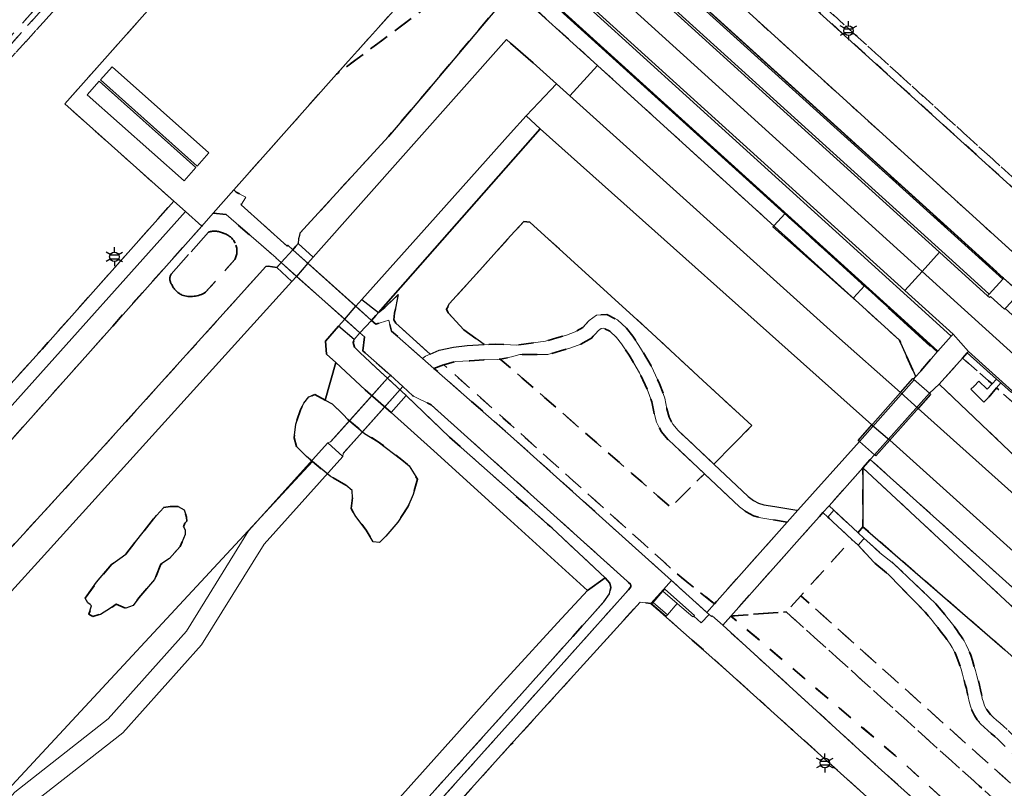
# Model space of a CAD drawing. Extents: x 105780 to 185197, y 477999 to 525027.
# Tile 68 of 256: x 105935 to 106066, y 479594 to 479696. Entities that reach past the tile are written whole.
import ezdxf
from ezdxf.enums import TextEntityAlignment as Align

# ---------------------------------------------------------------- set-up
doc = ezdxf.new("R2010")
doc.units = 0
doc.linetypes.add('XX-HIDDEN', pattern=[4, 2, -2])
for name, color, linetype, lineweight in [('B-GV-GR-MATERIAALGRENS-G', 252, 'XX-HIDDEN', 35), ('B-RO-IE-MEUBILAIR_WEGMEUBILAIR-S', 252, 'Continuous', 25), ('B-RO-IE-TERREINAFSCHEIDING_KUNSTMATIG_HEKWERK-G', 252, 'IE-TERREINAFSCHEIDING-KUNSTMATIG', 18), ('B-RO-IE-TERREINAFSCHEIDING_KUNSTMATIG_SCHUTTING-G', 252, 'IE-TERREINAFSCHEIDING-KUNSTMATIG-DICHT', 18), ('B-WE-GW-WATERGANG_SLOOT_INSTEEK-G', 252, 'Continuous', 30), ('B-WE-OG-BEBOUWING_OVERBOUWING-GV', 7, 'Continuous', 18), ('B1-WE-GK-BESCHOEIING-G', 130, 'GK-BESCHOEIING', 35), ('B1-WE-KW-KUNSTWERK_DEK-BRUG', 252, 'Continuous', 18), ('B1-WE-VH-VERHARDING_ASFALT-GV', 252, 'Continuous', 18), ('B1-WE-VH-VERHARDING_BEDRIJFSVLOERPLAAT-GV', 252, 'Continuous', 18), ('B1-WE-VH-VERHARDING_BETON-GV', 252, 'Continuous', 18), ('B1-WE-VH-VERHARDING_BETONSTRAATSTEEN-GV', 252, 'Continuous', 18), ('B1-WE-VH-VERHARDING_HALFVERHARDING_SCHELP-GV', 252, 'Continuous', 18), ('B1-WE-VH-VERHARDING_TEGEL-GV', 252, 'Continuous', 18)]:
    doc.layers.add(name, color=color, linetype=linetype, lineweight=lineweight)
doc.styles.add('NLCS-ISO', font='NLCS-ISO.ttf')
doc.linetypes.add('GK-BESCHOEIING', pattern='A,30,-5,[1,NLCS.SHX,S=1,R=0,X=0,Y=0],-5', length=40)
doc.linetypes.add('IE-TERREINAFSCHEIDING-KUNSTMATIG', pattern='A,4,[82,NLCS.SHX,S=0.75,R=90,X=0,Y=0],4,-2', length=10)
doc.linetypes.add('IE-TERREINAFSCHEIDING-KUNSTMATIG-DICHT', pattern='A,8,-1,[82,NLCS.SHX,S=0.75,R=90,X=0,Y=0],-1', length=10)

# ---------------------------------------------------------------- blocks, each defined once
blk = doc.blocks.new('B-SIE-WEG_LICHTMAST-SO')
at = {"ltscale": 0.1}
for p, q in [((-1.1, 0.63), (-2.19, 1.27)), ((0, 1.27), (0, 2.53)), ((1.1, 0.63), (2.19, 1.27)), ((-1.1, -0.63), (-2.19, -1.27)), ((0, -1.27), (0, -2.53)), ((1.1, -0.63), (2.19, -1.27))]:
    blk.add_line(p, q, dxfattribs=at)
at = {"flags": 128}
for points in [[(-1.16, 0.5), (1.16, 0.5)], [(-1.16, -0.5), (1.16, -0.5)]]:
    blk.add_lwpolyline(points, dxfattribs=at)
at = {"ltscale": 0.1}
blk.add_circle((0, 0), 1.27, dxfattribs=at)
at = {"style": 'NLCS-ISO'}
blk.add_attdef('TYPE', text='', height=1.8, dxfattribs=at).set_placement((0, 2.53), align=Align.BOTTOM_CENTER)

msp = doc.modelspace()

# ---------------------------------------------------------------- linework, layer by layer
at = {"layer": 'B-GV-GR-MATERIAALGRENS-G', "flags": 128}
for points in [[(106068.056, 479707.612), (106067.473, 479709.635), (106066.726, 479711.071), (106065.914, 479711.993), (106064.03, 479713.804), (106050.614, 479725.971), (106048.853, 479727.212), (106048.177, 479727.625), (106047.581, 479727.779), (106046.841, 479727.658), (106040.608, 479720.737), (106036.504, 479716.486), (106035.414, 479715.498), (106034.04, 479714.809), (106032.449, 479714.555), (106030.666, 479714.871), (106028.362, 479715.941), (106026.425, 479717.336), (106025.561, 479718.094), (106024.759, 479718.975), (106024.379, 479719.721), (106024.156, 479721.214), (106024.271, 479722.676), (106024.744, 479724.178), (106025.522, 479725.579), (106027.223, 479727.738), (106037.135, 479738.762), (106043.602, 479746.305), (106043.95, 479746.808), (106044.249, 479747.499), (106044.431, 479748.35), (106044.266, 479748.973), (106035.826, 479757.136), (106034.74, 479758.14), (106031.615, 479758.025), (106028.787, 479757.876), (106005.559, 479757.02), (106004.983, 479756.9), (106004.492, 479756.723), (106004.112, 479756.505), (106003.739, 479756.217), (106002.824, 479755.255), (106001.737, 479756.289), (106001.58, 479755.937), (106001.45, 479755.558), (106001.147, 479755.067), (106000.777, 479754.612), (105993.831, 479745.997), (105992.881, 479744.903), (105992.398, 479744.343), (105993.051, 479743.569), (105997.887, 479738.534), (105999.276, 479737.094), (106000.695, 479735.696), (106001.4, 479735.028), (106002.123, 479734.359), (106006.494, 479730.235), (106013.427, 479723.821), (106035.733, 479703.618), (106190.72, 479563.283), (106192.248, 479561.993), (106202.903, 479552.849), (106212.475, 479564.815), (106205.39, 479564.78), (106203.24, 479565.23), (106201.031, 479566.494), (106197.956, 479569.146), (106191.683, 479574.777), (106085.73, 479669.891), (106085.606, 479670.237), (106085.892, 479670.958), (106085.695, 479671.554), (106084.309, 479672.917), (106074.77, 479680.97), (106072.591, 479683.118), (106070.939, 479685.207), (106069.513, 479688.144), (106068.715, 479691.374), (106068.373, 479695.269), (106068.389, 479704.511)], [(105986.019, 479739.734), (105985.756, 479739.453), (105985.869, 479739.33), (105982.293, 479735.362), (105982.831, 479734.752), (105982.475, 479734.373), (105982.531, 479734.317), (105985.947, 479730.999), (105996.209, 479721.41), (105996.987, 479720.692), (105998.695, 479722.583), (106001.183, 479720.38), (106011.324, 479711.19), (106012.785, 479712.757), (106023.4, 479703.128), (106021.988, 479701.527), (106065.652, 479661.959), (106067.833, 479660.035), (106076.546, 479652.168), (106086.913, 479643.059), (106087.444, 479643.685), (106077.985, 479654.548), (106078.359, 479655.03), (106030.847, 479698.145), (106004.651, 479721.916), (106000, 479726.234), (105998.439, 479727.683), (105988.322, 479737.402), (105986.917, 479738.816)], [(105955.096, 479672.235), (105940.589, 479685.192), (105952.689, 479698.799), (105949.172, 479701.947), (105929.866, 479719.325), (105929.81, 479718.431), (105939.224, 479710.153), (105944.497, 479705.227), (105944.561, 479704.894), (105944.515, 479704.533), (105944.348, 479704.031), (105943.406, 479702.536), (105940.028, 479698.59), (105919.413, 479675.856), (105903.304, 479657.924), (105898.304, 479652.359), (105881.712, 479633.717), (105882.491, 479633.016), (105886.696, 479629.235), (105892.497, 479624.018), (105903.283, 479614.319), (105932.591, 479646.976), (105937.57, 479652.524)], [(105871.236, 479622.038), (105878.44, 479630.069), (105881.712, 479633.717), (105898.304, 479652.359), (105903.304, 479657.924), (105919.413, 479675.856), (105940.028, 479698.59), (105943.406, 479702.536), (105944.348, 479704.031), (105944.515, 479704.533), (105944.561, 479704.894), (105944.497, 479705.227), (105939.224, 479710.153), (105929.81, 479718.431), (105929.621, 479715.39), (105929.988, 479715.739), (105930.105, 479715.795), (105942.542, 479704.751), (105942.622, 479704.578), (105942.524, 479704.383), (105938.638, 479698.954), (105887.601, 479642.064), (105867.388, 479619.211), (105866.279, 479617.997), (105865.741, 479617.982), (105865.082, 479618.379), (105855.563, 479626.904), (105852.969, 479629.13), (105852.341, 479629.578), (105851.726, 479629.754), (105851.116, 479629.856), (105849.256, 479629.143), (105851.642, 479628.451), (105852.537, 479627.968), (105864.751, 479616.764), (105865.338, 479616.351), (105865.64, 479616.338), (105866.155, 479616.487), (105866.255, 479616.528), (105866.577, 479616.845)], [(105887.078, 479642.53), (105901.959, 479659.13), (105942.524, 479704.383), (105942.622, 479704.578), (105942.542, 479704.751), (105930.105, 479715.795), (105929.988, 479715.739), (105929.621, 479715.39), (105929.8, 479713.099), (105929.746, 479711.283), (105929.609, 479709.681), (105929.016, 479708.124), (105926.05, 479702.879), (105925.518, 479701.675), (105925.243, 479700.251), (105924.538, 479696.544), (105923.948, 479695.702), (105922.334, 479693.581), (105919.715, 479690.075), (105916.674, 479686.504), (105904.057, 479672.917), (105893.994, 479661.182), (105893.347, 479659.579), (105891.099, 479656.475), (105884.211, 479648.533), (105882.754, 479646.842), (105881.469, 479645.189), (105880.011, 479643.477), (105878.951, 479642.628), (105877.604, 479641.657), (105875.906, 479640.943), (105873.622, 479640.513), (105867.911, 479639.908), (105866.907, 479639.465), (105865.91, 479638.799), (105863.936, 479637.107), (105860.649, 479634.518), (105855.255, 479631.533), (105851.116, 479629.856), (105851.726, 479629.754), (105852.341, 479629.578), (105852.969, 479629.13), (105855.563, 479626.904), (105865.082, 479618.379), (105865.295, 479618.302), (105865.543, 479618.369), (105865.83, 479618.543)], [(105994.391, 479708.719), (105976.789, 479689.144), (105996.64, 479703.901), (106000, 479700.843), (106011.573, 479690.31), (106051.793, 479653.702), (106053.982, 479648.841), (106054.549, 479649.496), (106056.843, 479652.148), (106052.395, 479656.175), (106047.157, 479660.92), (106046.77, 479661.27), (106036.8, 479670.302), (106036.536, 479670.541)], [(105938.638, 479698.954), (105942.524, 479704.383), (105901.959, 479659.13), (105887.078, 479642.53), (105865.83, 479618.543), (105865.543, 479618.369), (105865.295, 479618.302), (105865.082, 479618.379), (105865.741, 479617.982), (105866.279, 479617.997), (105867.388, 479619.211), (105887.601, 479642.064)], [(105998.367, 479698.159), (106000, 479700.843), (105996.64, 479703.901), (105976.789, 479689.144), (105963.097, 479673.735), (105963.416, 479673.418), (105964.702, 479672.761), (105964.081, 479671.746), (105970.216, 479666.242), (105970.31, 479666.341), (105970.961, 479665.757), (105971.693, 479666.574), (105971.709, 479667.186), (105971.87, 479667.641), (105971.892, 479667.953), (105983.737, 479680.839), (105986.528, 479684.143)], [(105967.388, 479663.522), (105967.665, 479663.582), (105968.837, 479663.385), (105969.422, 479664.04), (105968.724, 479664.663), (105968.752, 479664.692), (105962.076, 479670.428), (105960.362, 479670.628), (105958.839, 479668.891), (105929.84, 479636.378), (105901.836, 479605.316), (105890.556, 479592.541), (105901.791, 479580.191), (105904.032, 479582.7), (105901.807, 479584.683), (105899.027, 479587.161), (105925.701, 479617.642), (105945.765, 479639.523)], [(106002.565, 479669.432), (106001.75, 479669.517), (106000, 479667.582), (105995.897, 479663.044), (105991.863, 479658.583), (105991.444, 479657.826), (105991.68, 479657.347), (105993.77, 479655.08), (105996.45, 479653.102), (105997.993, 479653.172), (106000, 479653.058), (106000.75, 479653.016), (106004.623, 479653.554), (106006.154, 479654.005), (106007.446, 479654.383), (106008.599, 479654.814), (106009.616, 479655.386), (106010.476, 479656.338), (106011.425, 479657.038), (106012.8, 479657.104), (106014.24, 479656.394), (106015.431, 479655.301), (106016.286, 479654.231), (106017.307, 479652.657), (106018.753, 479650.182), (106019.848, 479647.886), (106020.56, 479645.985), (106020.818, 479644.568), (106021.139, 479643.43), (106021.591, 479642.517), (106022.316, 479641.657), (106023.75, 479640.334), (106027.072, 479637.199), (106032.152, 479642.314), (106025.601, 479648.344), (106018.807, 479654.641)], [(105984.694, 479655.988), (105984.435, 479656.4), (105984.521, 479657.319), (105985.021, 479659.765), (105983.23, 479658.071), (105982.381, 479657.401), (105981.473, 479656.335), (105982.016, 479655.849), (105983.761, 479656.365), (105984.132, 479654.9), (105988.274, 479651.264), (105988.64, 479651.548), (105989.276, 479651.827)], [(106018.19, 479647.182), (106017.161, 479649.34), (106015.775, 479651.713), (106014.767, 479653.216), (106014.111, 479654.069), (106013.212, 479654.894), (106012.422, 479655.284), (106012.055, 479655.266), (106011.69, 479654.996), (106010.754, 479653.962), (106009.361, 479653.176), (106008.014, 479652.673), (106006.66, 479652.277), (106004.941, 479651.772), (106003.18, 479651.773), (106001.206, 479651.775), (106000.131, 479651.472), (105998.623, 479651.191), (106000, 479649.994), (106016.159, 479635.945), (106021.316, 479631.425), (106025.811, 479635.913), (106022.522, 479639.018), (106021.012, 479640.411), (106020.075, 479641.523), (106019.451, 479642.78), (106019.062, 479644.162), (106018.818, 479645.505)], [(105980.281, 479652.279), (105980.518, 479654.131), (105979.916, 479654.669), (105979.164, 479653.797), (105979.027, 479653.401), (105979.198, 479652.785), (105979.896, 479652.051), (105982.67, 479649.463), (105983.599, 479648.616), (105983.972, 479649.031)], [(106000, 479649.994), (105998.623, 479651.191), (105998.186, 479651.11), (105996.404, 479651.061), (105994.542, 479650.959), (105992.679, 479650.876), (105991.093, 479650.415), (106000, 479642.457), (106022.061, 479622.663), (106027.153, 479618.563), (106036.852, 479629.436), (106034.916, 479629.762), (106033.324, 479630.022), (106032.353, 479630.297), (106031.368, 479630.829), (106030.483, 479631.504), (106025.811, 479635.913), (106021.316, 479631.425), (106016.159, 479635.945)], [(106060.837, 479652.007), (106060.22, 479651.314), (106064.144, 479647.882), (106064.733, 479648.523)], [(106000, 479642.457), (105991.093, 479650.415), (105989.779, 479649.942), (106000, 479640.968), (106021.429, 479621.69), (106026.128, 479617.431), (106027.153, 479618.563), (106022.061, 479622.663)], [(105917.477, 479571.418), (105916.958, 479570.838), (105916.779, 479570.997), (105914.02, 479567.736), (105937.742, 479546.278), (105943.951, 479540.775), (105972.905, 479572.687), (105976.786, 479577.009), (106000, 479602.856), (106015.703, 479620.424), (106016.018, 479620.834), (106016.024, 479620.985), (106015.95, 479621.205), (106000, 479635.586), (105989.4, 479645.105), (105986.956, 479646.281), (105985.635, 479647.51), (105983.972, 479649.031), (105983.599, 479648.616), (105986.076, 479646.317), (105991.852, 479640.79), (106000, 479633.56), (106004.92, 479629.194), (106005.532, 479628.651), (106012.614, 479622.028), (106013.198, 479621.304), (106013.328, 479620.741), (106013.178, 479619.911), (106012.418, 479618.835), (106008.285, 479614.209), (106000, 479604.937), (105983.464, 479586.603), (105978.242, 479580.813), (105975.714, 479577.974), (105948.223, 479547.099), (105947.243, 479546.193), (105946.514, 479545.909), (105945.67, 479546.002), (105944.718, 479546.621), (105943.358, 479547.762)], [(106066.733, 479646.72), (106065.398, 479647.927), (106065.322, 479647.995), (106064.76, 479647.344), (106065.513, 479646.685), (106073.965, 479639.054), (106191.418, 479532.837), (106343.655, 479395.17), (106344.388, 479394.49), (106344.91, 479395.086), (106229.999, 479499), (106111.752, 479606.019)], [(105978.315, 479643.135), (105977.667, 479643.815), (105976.227, 479645.23), (105975.301, 479645.72), (105973.9, 479646.461), (105973.122, 479646.136), (105972.438, 479645.308), (105971.984, 479644.435), (105971.351, 479642.507), (105971.13, 479640.673), (105971.456, 479639.528), (105972.792, 479638.205), (105973.608, 479637.525), (105975.967, 479635.561), (105978.035, 479634.379), (105978.863, 479633.65), (105978.914, 479632.687), (105978.737, 479631.265), (105979.384, 479630.214), (105980.767, 479628.387), (105981.691, 479626.833), (105982.516, 479626.745), (105983.384, 479627.574), (105984.979, 479629.461), (105986.299, 479631.484), (105987.025, 479633.137), (105987.565, 479635.202), (105986.457, 479636.939), (105985.491, 479637.76), (105982.363, 479640.175), (105980.524, 479641.266)], [(106047.917, 479637.814), (106046.911, 479636.685), (106077.954, 479607.872), (106154.879, 479538.36), (106159.902, 479533.733), (106160.678, 479533.445), (106161.798, 479534.201), (106161.781, 479534.786), (106157.653, 479539.157), (106098.504, 479592.267), (106077.442, 479611.231)], [(106046.911, 479636.685), (106042.425, 479631.644), (106043.086, 479631.029), (106046.268, 479628.066), (106046.95, 479628.822)], [(105955.701, 479631.558), (105954.645, 479631.553), (105953.762, 479631.426), (105952.785, 479630.342), (105950.832, 479627.877), (105948.708, 479625.191), (105946.823, 479623.807), (105944.821, 479621.44), (105943.308, 479619.321), (105943.655, 479618.709), (105943.955, 479618.471), (105944.148, 479618.319), (105943.809, 479617.212), (105944.302, 479616.895), (105945.332, 479617.17), (105946.678, 479617.986), (105947.437, 479618.53), (105948.741, 479617.971), (105949.697, 479618.369), (105950.453, 479619.379), (105952.554, 479621.795), (105953.379, 479623.837), (105954.53, 479624.628), (105955.947, 479626.206), (105956.627, 479627.806), (105956.624, 479628.444), (105956.426, 479628.836), (105956.571, 479629.303), (105956.84, 479629.575), (105956.788, 479630.139), (105956.514, 479631.095)], [(106045.448, 479627.158), (106042.282, 479630.107), (106041.612, 479630.73), (106041.157, 479630.219), (106039.917, 479628.826), (106029.347, 479616.948), (106036.723, 479617.494), (106038.669, 479619.649)], [(106065.848, 479612.445), (106046.95, 479628.822), (106046.268, 479628.066), (106047.104, 479627.287), (106047.865, 479626.623), (106049.212, 479625.384), (106051.072, 479623.907), (106056.639, 479618.59), (106056.875, 479618.304), (106057.115, 479618.019), (106057.357, 479617.731), (106057.6, 479617.44), (106057.843, 479617.146), (106058.086, 479616.846), (106058.323, 479616.543), (106058.678, 479616.086), (106059.035, 479615.622), (106059.391, 479615.149), (106059.743, 479614.662), (106060.084, 479614.16), (106060.418, 479613.621), (106060.709, 479613.096), (106061.028, 479612.42), (106061.299, 479611.729), (106061.532, 479611.036), (106061.739, 479610.347), (106061.931, 479609.665), (106062.118, 479608.997), (106062.315, 479608.326), (106062.477, 479607.726), (106062.612, 479607.114), (106062.731, 479606.524), (106062.851, 479605.969), (106062.988, 479605.456), (106063.151, 479604.997), (106063.353, 479604.59), (106063.616, 479604.202), (106063.943, 479603.819), (106064.326, 479603.437), (106064.752, 479603.054), (106065.211, 479602.664), (106065.685, 479602.259), (106066.155, 479601.838), (106066.664, 479601.345), (106067.154, 479600.853), (106067.633, 479600.375), (106068.108, 479599.922), (106068.584, 479599.509), (106069.065, 479599.145), (106069.559, 479598.838), (106069.865, 479598.689), (106070.21, 479598.553), (106070.591, 479598.424), (106071.001, 479598.294), (106071.435, 479598.149), (106071.885, 479597.977), (106072.354, 479597.757), (106072.869, 479597.428), (106073.326, 479597.055), (106073.73, 479596.686), (106074.093, 479596.356), (106074.421, 479596.091), (106074.708, 479595.912), (106074.966, 479595.816), (106075.153, 479595.792), (106075.411, 479595.798), (106075.733, 479595.839), (106076.11, 479595.901), (106076.528, 479595.967), (106076.993, 479596.013), (106077.466, 479596.005), (106077.858, 479595.963), (106078.228, 479595.911), (106078.6, 479595.844), (106078.973, 479595.761), (106079.346, 479595.661), (106079.713, 479595.54), (106080.094, 479595.391), (106080.696, 479595.072), (106081.247, 479594.674), (106081.739, 479594.239), (106082.189, 479593.791), (106082.608, 479593.35), (106083.009, 479592.936), (106083.415, 479592.549), (106084.358, 479591.695), (106085.301, 479590.818), (106086.234, 479589.935), (106087.159, 479589.05), (106088.081, 479588.166), (106089.002, 479587.288), (106089.94, 479586.408), (106090.684, 479585.676), (106091.404, 479584.916), (106092.102, 479584.167), (106092.794, 479583.454), (106093.492, 479582.8), (106094.21, 479582.226), (106094.973, 479581.741), (106095.3, 479581.576), (106095.665, 479581.416), (106096.052, 479581.262), (106096.458, 479581.109), (106096.88, 479580.949), (106097.312, 479580.776), (106097.735, 479580.588), (106098.046, 479580.445), (106098.357, 479580.306), (106098.679, 479580.16), (106099.01, 479580.001), (106099.344, 479579.827), (106099.68, 479579.629), (106100.03, 479579.39), (106100.437, 479579.028), (106100.782, 479578.623), (106101.068, 479578.231), (106101.311, 479577.886), (106101.55, 479577.572), (106101.758, 479577.346), (106101.952, 479577.195), (106102.196, 479577.076), (106102.517, 479576.982), (106102.916, 479576.907), (106103.373, 479576.841), (106103.877, 479576.764), (106104.415, 479576.646), (106104.946, 479576.38), (106105.681, 479575.942), (106106.643, 479575.174), (106107.463, 479574.434), (106108.283, 479573.611), (106109.018, 479572.816), (106109.555, 479572.213), (106109.866, 479571.692), (106110.158, 479571.155), (106110.303, 479570.53), (106110.396, 479569.932), (106110.47, 479569.37), (106110.55, 479568.861), (106110.654, 479568.423), (106110.795, 479568.061), (106111.119, 479567.532), (106111.547, 479567.021), (106112.067, 479566.518), (106112.659, 479566.017), (106113.296, 479565.51), (106113.953, 479564.982), (106114.571, 479564.446), (106115.132, 479563.974), (106115.732, 479563.528), (106116.375, 479563.07), (106117.032, 479562.584), (106117.673, 479562.045), (106118.265, 479561.425), (106118.772, 479560.686), (106119.092, 479559.832), (106119.225, 479558.951), (106119.256, 479558.102), (106119.261, 479557.311), (106119.293, 479556.605), (106119.392, 479556.031), (106119.583, 479555.572), (106119.822, 479555.242), (106120.126, 479554.921), (106120.568, 479554.541), (106121.033, 479554.186), (106121.535, 479553.824), (106122.056, 479553.444), (106122.575, 479553.038), (106123.065, 479552.603), (106123.531, 479552.157), (106123.974, 479551.727), (106124.401, 479551.335), (106124.811, 479551.005), (106125.206, 479550.752), (106125.576, 479550.587), (106125.958, 479550.507), (106126.412, 479550.496), (106126.949, 479550.544), (106127.553, 479550.626), (106128.21, 479550.71), (106128.915, 479550.755), (106129.617, 479550.709), (106129.949, 479550.656), (106130.249, 479550.602), (106130.551, 479550.541), (106130.854, 479550.472), (106131.158, 479550.394), (106131.463, 479550.304), (106131.767, 479550.203), (106132.225, 479550.026), (106132.676, 479549.822), (106133.114, 479549.598), (106133.54, 479549.355), (106133.951, 479549.097), (106134.347, 479548.829), (106134.737, 479548.547), (106135.303, 479548.09), (106135.847, 479547.591), (106136.361, 479547.06), (106136.843, 479546.503), (106137.296, 479545.927), (106137.719, 479545.336), (106138.111, 479544.74), (106138.283, 479544.459), (106138.447, 479544.178), (106138.605, 479543.895), (106138.759, 479543.606), (106138.905, 479543.314), (106139.045, 479543.021), (106139.191, 479542.699), (106139.363, 479542.211), (106139.487, 479541.693), (106139.572, 479541.25), (106139.653, 479540.843), (106139.742, 479540.508), (106139.84, 479540.268), (106139.942, 479540.116), (106140.083, 479539.991), (106140.311, 479539.86), (106140.63, 479539.727), (106141.022, 479539.592), (106141.463, 479539.447), (106141.936, 479539.273), (106142.398, 479539.055), (106142.843, 479538.8), (106143.26, 479538.547), (106143.67, 479538.285), (106144.073, 479538.016), (106144.468, 479537.742), (106144.858, 479537.463), (106145.236, 479537.187), (106145.684, 479536.862), (106146.146, 479536.533), (106146.619, 479536.187), (106147.093, 479535.818), (106147.558, 479535.415), (106148.003, 479534.968), (106148.387, 479534.498), (106148.528, 479534.316), (106148.675, 479534.134), (106148.839, 479533.924), (106149.011, 479533.684), (106149.179, 479533.395), (106149.319, 479533.045), (106149.383, 479532.664), (106149.375, 479532.368), (106149.337, 479532.109), (106149.277, 479531.867), (106149.198, 479531.63), (106149.099, 479531.404), (106148.985, 479531.188), (106148.839, 479530.965), (106148.626, 479530.726), (106148.389, 479530.531), (106148.158, 479530.38), (106147.939, 479530.259), (106147.742, 479530.161), (106147.572, 479530.076), (106147.413, 479529.992), (106146.886, 479529.711), (106146.323, 479529.438), (106145.738, 479529.191), (106145.136, 479528.974), (106144.517, 479528.794), (106143.883, 479528.658), (106143.257, 479528.577), (106142.992, 479528.556), (106142.735, 479528.537), (106142.517, 479528.527), (106139.557, 479525.169), (106141.687, 479523.148), (106143.122, 479521.913), (106143.638, 479521.801), (106144.894, 479522.723), (106153.947, 479532.971), (106153.742, 479533.619), (106108.435, 479574.113), (106074.809, 479604.379)], [(106130.173, 479548.781), (106129.911, 479548.834), (106129.647, 479548.882), (106129.417, 479548.919), (106128.913, 479548.951), (106128.382, 479548.918), (106127.789, 479548.842), (106127.151, 479548.754), (106126.47, 479548.694), (106125.75, 479548.711), (106125.02, 479548.865), (106124.35, 479549.162), (106123.759, 479549.541), (106123.227, 479549.969), (106122.738, 479550.417), (106122.281, 479550.861), (106121.845, 479551.279), (106121.421, 479551.656), (106120.972, 479552.008), (106120.479, 479552.366), (106119.961, 479552.74), (106119.434, 479553.141), (106118.952, 479553.555), (106118.438, 479554.086), (106118.003, 479554.686), (106117.652, 479555.525), (106117.501, 479556.411), (106117.461, 479557.263), (106117.456, 479558.064), (106117.429, 479558.783), (106117.34, 479559.378), (106117.164, 479559.848), (106116.863, 479560.287), (106116.439, 479560.731), (106115.916, 479561.17), (106115.317, 479561.614), (106114.674, 479562.072), (106114.014, 479562.562), (106113.401, 479563.078), (106112.799, 479563.6), (106112.172, 479564.104), (106111.517, 479564.625), (106110.859, 479565.182), (106110.227, 479565.793), (106109.653, 479566.478), (106109.175, 479567.259), (106108.932, 479567.887), (106108.782, 479568.513), (106108.688, 479569.114), (106108.614, 479569.676), (106108.535, 479570.188), (106108.432, 479570.627), (106108.289, 479571.003), (106107.887, 479571.555), (106107.463, 479572.103), (106106.954, 479572.679), (106106.219, 479573.309), (106105.427, 479573.995), (106104.805, 479574.461), (106104.24, 479574.8), (106103.923, 479574.912), (106103.549, 479574.994), (106103.109, 479575.061), (106102.62, 479575.131), (106102.097, 479575.23), (106101.544, 479575.392), (106100.994, 479575.659), (106100.536, 479576.016), (106100.168, 479576.414), (106099.877, 479576.798), (106099.606, 479577.181), (106099.368, 479577.507), (106099.147, 479577.766), (106098.918, 479577.97), (106098.716, 479578.109), (106098.472, 479578.251), (106098.204, 479578.391), (106097.917, 479578.528), (106097.615, 479578.666), (106097.302, 479578.807), (106096.995, 479578.948), (106096.614, 479579.116), (106096.226, 479579.271), (106095.82, 479579.425), (106095.4, 479579.584), (106094.969, 479579.756), (106094.532, 479579.948), (106094.083, 479580.175), (106093.162, 479580.76), (106092.314, 479581.438), (106091.532, 479582.17), (106090.798, 479582.927), (106090.092, 479583.684), (106089.4, 479584.414), (106088.692, 479585.11), (106087.766, 479585.98), (106086.837, 479586.864), (106085.913, 479587.75), (106084.992, 479588.631), (106084.069, 479589.506), (106083.14, 479590.369), (106082.189, 479591.231), (106081.741, 479591.658), (106081.31, 479592.104), (106080.901, 479592.533), (106080.507, 479592.925), (106080.121, 479593.266), (106079.742, 479593.54), (106079.342, 479593.753), (106079.105, 479593.846), (106078.83, 479593.935), (106078.545, 479594.013), (106078.246, 479594.078), (106077.942, 479594.133), (106077.636, 479594.177), (106077.356, 479594.207), (106077.067, 479594.211), (106076.756, 479594.181), (106076.392, 479594.123), (106075.991, 479594.057), (106075.547, 479594.002), (106075.059, 479593.988), (106074.528, 479594.058), (106073.91, 479594.29), (106073.377, 479594.621), (106072.921, 479594.988), (106072.518, 479595.356), (106072.15, 479595.691), (106071.811, 479595.968), (106071.484, 479596.177), (106071.181, 479596.319), (106070.829, 479596.453), (106070.443, 479596.582), (106070.029, 479596.714), (106069.592, 479596.863), (106069.141, 479597.039), (106068.687, 479597.26), (106068.043, 479597.661), (106067.45, 479598.111), (106066.898, 479598.59), (106066.377, 479599.085), (106065.88, 479599.581), (106065.4, 479600.063), (106064.927, 479600.52), (106064.499, 479600.905), (106064.043, 479601.294), (106063.568, 479601.698), (106063.088, 479602.129), (106062.621, 479602.595), (106062.182, 479603.108), (106061.793, 479603.682), (106061.491, 479604.295), (106061.268, 479604.922), (106061.101, 479605.545), (106060.969, 479606.156), (106060.85, 479606.742), (106060.729, 479607.298), (106060.583, 479607.838), (106060.388, 479608.501), (106060.199, 479609.179), (106060.011, 479609.843), (106059.816, 479610.49), (106059.607, 479611.113), (106059.374, 479611.706), (106059.107, 479612.274), (106058.844, 479612.747), (106058.574, 479613.18), (106058.269, 479613.63), (106057.943, 479614.081), (106057.603, 479614.532), (106057.254, 479614.984), (106056.903, 479615.437), (106056.678, 479615.724), (106056.449, 479616.006), (106056.216, 479616.29), (106055.977, 479616.575), (106055.737, 479616.861), (106055.493, 479617.15), (106055.251, 479617.442), (106050.345, 479622.467), (106048.41, 479624.129), (106047.363, 479625.22), (106046.3, 479626.365), (106045.448, 479627.158), (106038.669, 479619.649), (106138.155, 479530.666), (106138.794, 479530.892), (106139.448, 479530.934), (106140.228, 479530.871), (106140.713, 479530.709), (106141.338, 479530.538), (106141.534, 479530.437), (106141.72, 479530.374), (106141.851, 479530.349), (106142.022, 479530.331), (106142.212, 479530.323), (106142.416, 479530.325), (106142.631, 479530.335), (106142.858, 479530.35), (106143.069, 479530.367), (106143.579, 479530.434), (106144.077, 479530.54), (106144.58, 479530.686), (106145.082, 479530.867), (106145.579, 479531.078), (106146.07, 479531.315), (106146.565, 479531.58), (106146.75, 479531.678), (106146.938, 479531.771), (106147.101, 479531.853), (106147.23, 479531.924), (106147.323, 479531.985), (106147.405, 479532.061), (106147.477, 479532.186), (106147.547, 479532.369), (106147.579, 479532.524), (106147.497, 479532.706), (106147.397, 479532.848), (106147.267, 479533.014), (106147.116, 479533.2), (106146.979, 479533.378), (106146.665, 479533.76), (106146.328, 479534.099), (106145.949, 479534.428), (106145.535, 479534.751), (106145.094, 479535.073), (106144.634, 479535.4), (106144.176, 479535.731), (106143.802, 479536.005), (106143.432, 479536.27), (106143.059, 479536.528), (106142.686, 479536.779), (106142.308, 479537.019), (106141.929, 479537.25), (106141.566, 479537.457), (106141.24, 479537.611), (106140.871, 479537.747), (106140.448, 479537.886), (106139.99, 479538.043), (106139.511, 479538.244), (106139.027, 479538.523), (106138.578, 479538.92), (106138.242, 479539.418), (106138.032, 479539.936), (106137.899, 479540.435), (106137.806, 479540.904), (106137.719, 479541.351), (106137.635, 479541.699), (106137.519, 479542.027), (106137.413, 479542.263), (106137.289, 479542.522), (106137.159, 479542.78), (106137.025, 479543.033), (106136.883, 479543.286), (106136.739, 479543.535), (106136.591, 479543.774), (106136.235, 479544.318), (106135.856, 479544.847), (106135.455, 479545.357), (106135.033, 479545.844), (106134.591, 479546.301), (106134.129, 479546.726), (106133.643, 479547.117), (106133.315, 479547.355), (106132.969, 479547.589), (106132.616, 479547.809), (106132.258, 479548.014), (106131.894, 479548.2), (106131.159, 479548.509), (106130.925, 479548.586), (106130.68, 479548.658), (106130.43, 479548.722)], [(106038.669, 479619.649), (106036.723, 479617.494), (106062.439, 479594.312), (106064.671, 479592.302), (106124.122, 479538.769), (106135.288, 479528.656), (106135.538, 479528.94), (106136.006, 479529.425), (106136.502, 479529.819), (106137.042, 479530.188), (106137.974, 479530.602), (106138.155, 479530.666)], [(106094.012, 479550.935), (106093.946, 479550.994), (106094, 479551.057), (106085.946, 479558.233), (106085.649, 479558.501), (106078.089, 479565.305), (106037.399, 479601.93), (106028.722, 479609.741), (106020.388, 479617.11), (106018.696, 479618.593), (106017.24, 479618.795), (106000, 479599.762), (105956.834, 479551.914), (105945.723, 479539.204), (105952.292, 479533.382), (105970.24, 479517.137), (105987.712, 479501.477), (106000, 479490.463), (106025.733, 479467.428), (106067.974, 479514.497), (106082.991, 479531.416), (106097.743, 479547.723), (106095.754, 479549.495), (106095.683, 479549.44), (106095.341, 479548.702), (106084.166, 479536.163), (106065.946, 479515.848), (106063.051, 479512.61), (106051.739, 479500), (106025.497, 479470.746), (106027.229, 479474.557), (106028.159, 479477.146), (106048.927, 479500), (106068.034, 479521.027), (106093.666, 479549.287), (106093.955, 479549.953)], [(106080.971, 479571.482), (106061.651, 479588.948), (106051.244, 479598.356), (106029.347, 479616.948), (106028.252, 479615.721), (106048.543, 479597.223), (106071.613, 479576.486), (106093.448, 479557.045), (106098.535, 479552.51), (106130.6, 479523.334), (106131.202, 479524.018), (106131.367, 479524.205), (106126.83, 479528.341), (106110.158, 479543.21), (106099.107, 479553.641), (106094.617, 479558.715)], [(106064.671, 479592.302), (106062.439, 479594.312), (106036.723, 479617.494), (106029.347, 479616.948), (106051.244, 479598.356), (106061.651, 479588.948), (106080.971, 479571.482), (106094.617, 479558.715), (106099.107, 479553.641), (106110.158, 479543.21), (106126.83, 479528.341), (106131.367, 479524.205), (106134.208, 479527.431), (106134.21, 479527.432), (106135.288, 479528.656), (106124.122, 479538.769)]]:
    msp.add_lwpolyline(points, close=True, dxfattribs=at)
for points in [[(106215.723, 479541.909), (106207.013, 479549.322), (106202.903, 479552.849), (106192.248, 479561.993), (106190.72, 479563.283), (106035.733, 479703.618), (106013.427, 479723.821), (106006.494, 479730.235), (106002.123, 479734.359), (106001.4, 479735.028), (106000.695, 479735.696), (105999.276, 479737.094), (105997.887, 479738.534), (105993.051, 479743.569), (105992.398, 479744.343), (105991.699, 479743.533), (105997.166, 479737.841)], [(106001.441, 479733.628), (106005.812, 479729.504), (106012.752, 479723.084), (106035.065, 479702.879), (106190.062, 479562.53), (106191.6, 479561.231), (106206.363, 479548.562), (106215.071, 479541.151)], [(105959.735, 479668.092), (105954.747, 479662.5)], [(105954.747, 479662.5), (105959.735, 479668.092)], [(105959.354, 479660.079), (105963.234, 479664.429)], [(105963.234, 479664.429), (105959.354, 479660.079)], [(106073.965, 479639.054), (106065.513, 479646.685), (106064.76, 479647.344), (106063.491, 479645.872), (106063.064, 479645.457), (106061.331, 479647.163), (106061.744, 479647.573), (106062.392, 479648.258), (106063.505, 479647.186), (106064.144, 479647.882), (106060.22, 479651.314), (106057.117, 479647.827), (106087.188, 479619.209), (106190.181, 479526.704), (106284.737, 479441.596)]]:
    msp.add_lwpolyline(points, dxfattribs=at)
for points in [[(105961.843, 479667.906, 0.1982556), (105959.735, 479668.092)], [(105959.735, 479668.092, -0.1982556), (105961.843, 479667.906)], [(105963.234, 479664.429, 0.465761), (105961.843, 479667.906)], [(105961.843, 479667.906, -0.465761), (105963.234, 479664.429)], [(105954.747, 479662.5, 0.2945429), (105954.829, 479661.135)], [(105954.829, 479661.135, -0.2945429), (105954.747, 479662.5)], [(105954.829, 479661.135, 0.1837733), (105956.199, 479659.719)], [(105956.199, 479659.719, -0.1837733), (105954.829, 479661.135)], [(105956.199, 479659.719, 0.2256649), (105959.354, 479660.079)], [(105959.354, 479660.079, -0.2256649), (105956.199, 479659.719)]]:
    msp.add_lwpolyline(points, format="xyb", dxfattribs=at)
at = {"layer": 'B-RO-IE-TERREINAFSCHEIDING_KUNSTMATIG_HEKWERK-G', "flags": 128}
for points in [[(106021.384, 479702.152), (106064.799, 479662.791)], [(106055.886, 479652.907), (106050.302, 479658.016)]]:
    msp.add_lwpolyline(points, dxfattribs=at)
at = {"layer": 'B-RO-IE-TERREINAFSCHEIDING_KUNSTMATIG_SCHUTTING-G', "flags": 128}
for points in [[(106052.502, 479656.297), (106052.395, 479656.175), (106056.843, 479652.148), (106056.935, 479652.252)], [(106020.523, 479620.511), (106020.289, 479620.243), (106022.175, 479618.629), (106022.223, 479618.588), (106024.287, 479616.822), (106024.388, 479616.92), (106024.497, 479617.026)], [(106018.999, 479618.769), (106018.822, 479618.566), (106020.701, 479616.911), (106020.882, 479617.122)]]:
    msp.add_lwpolyline(points, close=True, dxfattribs=at)
at = {"layer": 'B-WE-GW-WATERGANG_SLOOT_INSTEEK-G', "flags": 128}
for points in [[(106006.129, 479687.848), (106007.906, 479686.248), (106011.573, 479690.31), (106000, 479700.843), (105998.367, 479698.159), (105986.528, 479684.143), (105983.737, 479680.839), (105971.892, 479667.953), (105971.87, 479667.641), (105971.709, 479667.186), (105971.693, 479666.574), (105973.668, 479664.752), (105999.445, 479693.743), (106000, 479693.262), (106003.02, 479690.646)], [(106011.573, 479690.31), (106007.906, 479686.248), (106043.022, 479654.645), (106051.933, 479646.723), (106053.594, 479648.587), (106053.687, 479648.499), (106053.982, 479648.841), (106051.793, 479653.702)], [(106003.953, 479681.87), (106002.045, 479683.574), (106000, 479681.286), (105989.248, 479669.255), (105980.19, 479659.118), (105982.381, 479657.401)], [(106046.469, 479640.216), (106046.287, 479640.344), (106048.11, 479642.431), (106003.953, 479681.87), (105982.381, 479657.401), (105983.23, 479658.071), (105985.021, 479659.765), (105984.521, 479657.319), (105984.435, 479656.4), (105984.694, 479655.988), (105989.276, 479651.827), (105990.474, 479652.353), (105992.385, 479652.779), (105994.191, 479652.999), (105996.45, 479653.102), (105993.77, 479655.08), (105991.68, 479657.347), (105991.444, 479657.826), (105991.863, 479658.583), (105995.897, 479663.044), (106000, 479667.582), (106001.75, 479669.517), (106002.565, 479669.432), (106018.807, 479654.641), (106025.601, 479648.344), (106032.152, 479642.314), (106027.072, 479637.199), (106031.651, 479632.878), (106032.348, 479632.345), (106033.033, 479631.975), (106033.716, 479631.782), (106035.21, 479631.538), (106037.847, 479631.094), (106038.279, 479631.035)], [(105970.861, 479661.51), (105968.837, 479663.385), (105967.665, 479663.582), (105967.388, 479663.522), (105945.765, 479639.523), (105925.701, 479617.642), (105899.027, 479587.161), (105901.807, 479584.683), (105933.499, 479620.278), (105937.436, 479624.622)], [(105979.896, 479652.051), (105979.198, 479652.785), (105979.027, 479653.401), (105979.164, 479653.797), (105977.057, 479655.546), (105975.337, 479653.585), (105975.468, 479651.838), (105976.691, 479650.713), (105980.617, 479647.101), (105984.073, 479644.042), (105986.076, 479646.317), (105983.599, 479648.616), (105982.67, 479649.463)], [(105991.852, 479640.79), (105986.076, 479646.317), (105984.073, 479644.042), (105989.761, 479638.968), (106000, 479629.674), (106002.931, 479627.013), (106010.257, 479620.363), (106012.614, 479622.028), (106005.532, 479628.651), (106004.92, 479629.194), (106000, 479633.56)], [(105955.701, 479631.558), (105956.514, 479631.095), (105956.788, 479630.139), (105956.84, 479629.575), (105956.571, 479629.303), (105956.426, 479628.836), (105956.624, 479628.444), (105956.627, 479627.806), (105955.947, 479626.206), (105954.53, 479624.628), (105953.379, 479623.837), (105952.554, 479621.795), (105950.453, 479619.379), (105949.697, 479618.369), (105948.741, 479617.971), (105947.437, 479618.53), (105946.678, 479617.986), (105945.332, 479617.17), (105944.302, 479616.895), (105943.809, 479617.212), (105944.148, 479618.319), (105943.955, 479618.471), (105943.655, 479618.709), (105943.308, 479619.321), (105944.821, 479621.44), (105946.823, 479623.807), (105948.708, 479625.191), (105950.832, 479627.877), (105952.785, 479630.342), (105953.762, 479631.426), (105954.645, 479631.553)]]:
    msp.add_lwpolyline(points, close=True, dxfattribs=at)
for points in [[(105927.217, 479587.608), (105973.608, 479637.525), (105972.792, 479638.205), (105971.456, 479639.528), (105971.13, 479640.673), (105971.351, 479642.507), (105971.984, 479644.435), (105972.438, 479645.308), (105973.122, 479646.136), (105973.9, 479646.461), (105975.301, 479645.72), (105976.691, 479650.713), (105975.468, 479651.838), (105975.337, 479653.585), (105977.057, 479655.546), (105977.885, 479656.482), (105979.38, 479658.212), (105980.19, 479659.118), (105989.248, 479669.255), (106000, 479681.286), (106002.045, 479683.574), (106003.759, 479685.367), (106006.129, 479687.848), (106003.02, 479690.646), (106000, 479693.262), (105999.445, 479693.743), (105973.668, 479664.752), (105972.965, 479663.961), (105971.484, 479662.198), (105970.861, 479661.51), (105937.436, 479624.622), (105933.499, 479620.278)], [(106179.171, 479532.631), (106085.042, 479617.045), (106054.298, 479644.615), (106051.933, 479646.723), (106043.022, 479654.645), (106007.906, 479686.248), (106006.129, 479687.848), (106003.759, 479685.367), (106002.045, 479683.574), (106003.953, 479681.87), (106048.11, 479642.431), (106050.52, 479640.388), (106079.894, 479613.954), (106130.507, 479568.406)], [(105981.407, 479588.498), (105998.101, 479607.133), (106000, 479609.2), (106006.263, 479616.016), (106010.257, 479620.363), (106002.931, 479627.013), (106000, 479629.674), (105989.761, 479638.968), (105984.073, 479644.042), (105980.617, 479647.101), (105976.691, 479650.713), (105975.301, 479645.72), (105976.227, 479645.23), (105977.667, 479643.815), (105978.315, 479643.135), (105980.524, 479641.266), (105982.363, 479640.175), (105985.491, 479637.76), (105986.457, 479636.939), (105987.565, 479635.202), (105987.025, 479633.137), (105986.299, 479631.484), (105984.979, 479629.461), (105983.384, 479627.574), (105982.516, 479626.745), (105981.691, 479626.833), (105980.767, 479628.387), (105979.384, 479630.214), (105978.737, 479631.265), (105978.914, 479632.687), (105978.863, 479633.65), (105978.035, 479634.379), (105975.967, 479635.561), (105973.608, 479637.525), (105927.217, 479587.608)], [(106190.181, 479526.704), (106087.188, 479619.209), (106057.117, 479647.827), (106055.802, 479646.635), (106055.96, 479646.474), (106054.298, 479644.615), (106085.042, 479617.045), (106179.171, 479532.631), (106242.885, 479475.494), (106260.195, 479460.04), (106277.482, 479444.479), (106284.217, 479438.498), (106284.82, 479437.62), (106292.428, 479424.383), (106307.207, 479411.028), (106331.493, 479389.394), (106336.177, 479385.094)], [(106130.507, 479568.406), (106079.894, 479613.954), (106050.52, 479640.388), (106048.643, 479638.288), (106048.473, 479638.438), (106047.917, 479637.814), (106077.442, 479611.231), (106098.504, 479592.267)], [(106154.879, 479538.36), (106077.954, 479607.872), (106046.911, 479636.685), (106046.95, 479628.822), (106065.848, 479612.445), (106074.809, 479604.379), (106108.435, 479574.113)], [(105983.464, 479586.603), (106000, 479604.937), (106008.285, 479614.209), (106012.418, 479618.835), (106013.178, 479619.911), (106013.328, 479620.741), (106013.198, 479621.304), (106012.614, 479622.028), (106010.257, 479620.363), (106006.263, 479616.016), (106000, 479609.2), (105998.101, 479607.133), (105981.407, 479588.498)]]:
    msp.add_lwpolyline(points, dxfattribs=at)
at = {"layer": 'B-WE-OG-BEBOUWING_OVERBOUWING-GV', "flags": 128}
for points in [[(105945.323, 479688.39), (105958.211, 479676.868), (105959.782, 479678.655), (105946.905, 479690.139)], [(105956.487, 479674.942), (105958.049, 479676.686), (105945.171, 479688.222), (105943.583, 479686.397)]]:
    msp.add_lwpolyline(points, close=True, dxfattribs=at)
at = {"layer": 'B1-WE-GK-BESCHOEIING-G', "flags": 128}
msp.add_lwpolyline([(106047.157, 479660.92), (106045.699, 479659.358), (106045.659, 479659.315), (106034.936, 479668.816), (106035.107, 479669), (106036.536, 479670.541)], dxfattribs=at)
at = {"layer": 'B1-WE-KW-KUNSTWERK_DEK-BRUG', "flags": 128}
for points in [[(105969.422, 479664.04), (105979.916, 479654.669), (105981.473, 479656.335), (105970.961, 479665.757)], [(105983.972, 479649.031), (105983.599, 479648.616), (105981.507, 479646.282), (105978.575, 479643.012), (105976.569, 479640.776), (105975.999, 479640.14), (105975.625, 479640.024), (105977.647, 479638.216), (105977.7, 479638.622), (105977.744, 479638.671), (105978.259, 479639.248), (105980.289, 479641.522), (105983.219, 479644.803), (105985.293, 479647.127), (105985.635, 479647.51)], [(106046.469, 479640.216), (106048.473, 479638.438), (106048.643, 479638.288), (106055.96, 479646.474), (106055.802, 479646.635), (106053.687, 479648.499), (106053.594, 479648.587), (106046.287, 479640.344)], [(105923.372, 479581.684), (105925.32, 479579.827), (105935.898, 479591.638), (105948.302, 479601.37), (105958.807, 479613.107), (105967.143, 479626.528), (105977.647, 479638.216), (105975.625, 479640.024), (105965.047, 479628.287), (105956.785, 479614.939), (105946.354, 479603.252), (105933.925, 479593.495)]]:
    msp.add_lwpolyline(points, close=True, dxfattribs=at)
at = {"layer": 'B1-WE-VH-VERHARDING_ASFALT-GV', "flags": 128}
for points in [[(105997.166, 479737.841), (105991.699, 479743.533), (105991.2, 479744.052), (105991.001, 479744.262), (105986.019, 479739.734), (105986.917, 479738.816), (105988.322, 479737.402), (105998.439, 479727.683), (106000, 479726.234), (106004.651, 479721.916), (106030.847, 479698.145), (106078.359, 479655.03), (106121.006, 479616.41), (106122.108, 479615.453), (106192.103, 479552.191), (106195.183, 479549.584), (106202.351, 479543.514), (106203.609, 479545.097), (106204.828, 479546.631), (106206.363, 479548.562), (106191.6, 479561.231), (106190.062, 479562.53), (106035.065, 479702.879)], [(105956.834, 479551.914), (106000, 479599.762), (106017.24, 479618.795), (106018.696, 479618.593), (106020.356, 479620.474), (106021.429, 479621.69), (106000, 479640.968), (105989.779, 479649.942), (105988.274, 479651.264), (105984.132, 479654.9), (105983.761, 479656.365), (105982.016, 479655.849), (105981.473, 479656.335), (105979.916, 479654.669), (105980.518, 479654.131), (105980.281, 479652.279), (105983.972, 479649.031), (105985.635, 479647.51), (105986.956, 479646.281), (105989.4, 479645.105), (106000, 479635.586), (106015.95, 479621.205), (106016.024, 479620.985), (106016.018, 479620.834), (106015.703, 479620.424), (106000, 479602.856), (105976.786, 479577.009)], [(106071.613, 479576.486), (106048.543, 479597.223), (106028.252, 479615.721), (106026.863, 479616.983), (106026.756, 479616.871), (106026.463, 479617.132), (106025.387, 479616.04), (106024.388, 479616.92), (106024.287, 479616.822), (106022.223, 479618.588), (106022.175, 479618.629), (106020.882, 479617.122), (106020.701, 479616.911), (106018.822, 479618.566), (106018.696, 479618.593), (106020.388, 479617.11), (106028.722, 479609.741), (106037.399, 479601.93), (106078.089, 479565.305)]]:
    msp.add_lwpolyline(points, dxfattribs=at)
for points in [[(105964.081, 479671.746), (105964.702, 479672.761), (105963.416, 479673.418), (105963.097, 479673.735), (105960.362, 479670.628), (105962.076, 479670.428), (105968.752, 479664.692), (105968.724, 479664.663), (105969.422, 479664.04), (105970.961, 479665.757), (105970.31, 479666.341), (105970.216, 479666.242)], [(105956.652, 479670.845), (105955.096, 479672.235), (105937.57, 479652.524), (105932.591, 479646.976), (105903.283, 479614.319), (105887.317, 479596.602), (105886.645, 479595.856), (105888.344, 479594.686), (105914.132, 479623.37), (105934.307, 479645.896)], [(105929.84, 479636.378), (105958.839, 479668.891), (105956.652, 479670.845), (105934.307, 479645.896), (105914.132, 479623.37), (105888.344, 479594.686), (105887.819, 479593.967), (105887.403, 479593.642), (105887.095, 479593.505), (105886.412, 479593.46), (105886.05, 479593.525), (105885.787, 479593.644), (105889.078, 479590.806), (105889.262, 479591.035), (105890.01, 479591.962), (105890.556, 479592.541), (105901.836, 479605.316)], [(105971.484, 479662.198), (105977.885, 479656.482), (105979.916, 479654.669), (105981.473, 479656.335), (105979.38, 479658.212), (105972.965, 479663.961), (105970.961, 479665.757), (105969.422, 479664.04)], [(105975.625, 479640.024), (105977.647, 479638.216), (105977.7, 479638.622), (105985.293, 479647.127), (105985.635, 479647.51), (105983.972, 479649.031), (105983.599, 479648.616), (105975.999, 479640.14)], [(105923.372, 479581.684), (105925.32, 479579.827), (105935.898, 479591.638), (105948.302, 479601.37), (105958.807, 479613.107), (105967.143, 479626.528), (105977.647, 479638.216), (105975.625, 479640.024), (105965.047, 479628.287), (105956.785, 479614.939), (105946.354, 479603.252), (105933.925, 479593.495)]]:
    msp.add_lwpolyline(points, close=True, dxfattribs=at)
at = {"layer": 'B1-WE-VH-VERHARDING_BEDRIJFSVLOERPLAAT-GV', "flags": 128}
for points in [[(106021.988, 479701.527), (106011.324, 479711.19), (106001.183, 479720.38), (106001.061, 479720.249), (106005.507, 479716.279), (106023.277, 479700.062), (106065.564, 479661.834), (106065.652, 479661.959)], [(106003.724, 479714.241), (105999.265, 479718.247), (105999.199, 479718.171), (105999.068, 479718.039), (106057.136, 479665.431), (106063.545, 479659.622), (106063.748, 479659.84), (106059.308, 479663.864)], [(105994.487, 479712.91), (105994.345, 479712.759), (105994.282, 479712.691), (105998.711, 479708.673), (106054.277, 479658.275), (106058.721, 479654.244), (106058.968, 479654.497), (106052.504, 479660.308)], [(105992.445, 479710.711), (105992.329, 479710.586), (105994.391, 479708.719), (106036.536, 479670.541), (106036.8, 479670.302), (106046.77, 479661.27), (106047.157, 479660.92), (106052.395, 479656.175), (106052.502, 479656.297), (105996.882, 479706.683)], [(105973.668, 479664.752), (105971.693, 479666.574), (105970.961, 479665.757), (105969.422, 479664.04), (105968.837, 479663.385), (105970.861, 479661.51), (105971.484, 479662.198), (105972.965, 479663.961)], [(105982.381, 479657.401), (105980.19, 479659.118), (105979.38, 479658.212), (105977.885, 479656.482), (105977.057, 479655.546), (105979.164, 479653.797), (105979.916, 479654.669), (105981.473, 479656.335)], [(106055.802, 479646.635), (106053.763, 479648.426), (106053.687, 479648.499), (106053.594, 479648.587), (106051.933, 479646.723), (106054.298, 479644.615), (106055.96, 479646.474)], [(106050.52, 479640.388), (106048.11, 479642.431), (106046.287, 479640.344), (106046.469, 479640.216), (106048.473, 479638.438), (106048.643, 479638.288)]]:
    msp.add_lwpolyline(points, close=True, dxfattribs=at)
at = {"layer": 'B1-WE-VH-VERHARDING_BETON-GV', "flags": 128}
for points in [[(105999.199, 479718.171), (105997.985, 479719.273), (105995.612, 479716.651), (106005.954, 479707.166), (106053.361, 479664.192), (106054.822, 479662.871), (106057.136, 479665.431), (105999.068, 479718.039)], [(106023.277, 479700.062), (106005.507, 479716.279), (106001.061, 479720.249), (105999.317, 479718.305), (105999.265, 479718.247), (106003.724, 479714.241), (106059.308, 479663.864), (106063.748, 479659.84), (106065.564, 479661.834)], [(105995.612, 479716.651), (105993.124, 479713.901), (105994.345, 479712.759), (105994.487, 479712.91), (106052.504, 479660.308), (106054.822, 479662.871), (106053.361, 479664.192), (106005.954, 479707.166)], [(105998.711, 479708.673), (105994.282, 479712.691), (105994.227, 479712.632), (105992.445, 479710.711), (105996.882, 479706.683), (106052.502, 479656.297), (106056.935, 479652.252), (106058.721, 479654.244), (106054.277, 479658.275)], [(106063.545, 479659.622), (106057.136, 479665.431), (106054.822, 479662.871), (106069.413, 479649.679), (106071.948, 479652.476), (106065.909, 479657.936), (106065.801, 479657.818), (106063.939, 479659.507), (106063.828, 479659.401)], [(106069.413, 479649.679), (106054.822, 479662.871), (106052.504, 479660.308), (106058.968, 479654.497), (106061, 479652.186), (106066.888, 479646.892)], [(106061, 479652.186), (106060.837, 479652.007), (106064.733, 479648.523), (106064.781, 479648.48), (106065.322, 479647.995), (106065.398, 479647.927), (106066.733, 479646.72), (106066.888, 479646.892)], [(106043.086, 479631.029), (106042.282, 479630.107), (106045.448, 479627.158), (106046.3, 479626.365), (106046.971, 479627.134), (106047.104, 479627.287), (106046.268, 479628.066)], [(106020.289, 479620.243), (106018.999, 479618.769), (106020.882, 479617.122), (106022.175, 479618.629)]]:
    msp.add_lwpolyline(points, close=True, dxfattribs=at)
at = {"layer": 'B1-WE-VH-VERHARDING_BETONSTRAATSTEEN-GV', "flags": 128}
for points in [[(105994.391, 479708.719), (105992.329, 479710.586), (105992.445, 479710.711), (105994.227, 479712.632), (105977.192, 479728.65), (105977.054, 479728.471), (105975.309, 479726.482), (105976.523, 479725.326), (105976.223, 479724.981), (105976.453, 479724.733), (105967.866, 479715.388), (105956.257, 479702.756), (105954.244, 479700.566), (105952.689, 479698.799), (105940.589, 479685.192), (105955.096, 479672.235), (105956.652, 479670.845), (105958.839, 479668.891), (105960.362, 479670.628), (105963.097, 479673.735), (105976.789, 479689.144)], [(106065.564, 479661.834), (106063.748, 479659.84), (106063.545, 479659.622), (106063.828, 479659.401), (106063.939, 479659.507), (106065.801, 479657.818), (106065.909, 479657.936), (106066.059, 479658.099), (106067.833, 479660.035), (106065.652, 479661.959)], [(106057.117, 479647.827), (106060.22, 479651.314), (106060.837, 479652.007), (106061, 479652.186), (106058.968, 479654.497), (106058.721, 479654.244), (106056.935, 479652.252), (106056.843, 479652.148), (106054.549, 479649.496), (106053.982, 479648.841), (106053.687, 479648.499), (106053.763, 479648.426), (106055.802, 479646.635)], [(106046.469, 479640.216), (106048.473, 479638.438), (106055.802, 479646.635), (106053.763, 479648.426)], [(106039.917, 479628.826), (106041.157, 479630.219), (106041.612, 479630.73), (106042.425, 479631.644), (106046.911, 479636.685), (106047.917, 479637.814), (106048.473, 479638.438), (106046.469, 479640.216), (106038.279, 479631.035), (106036.852, 479629.436), (106027.153, 479618.563), (106026.128, 479617.431), (106026.463, 479617.132), (106026.756, 479616.871), (106026.863, 479616.983), (106028.252, 479615.721), (106029.347, 479616.948)], [(106021.429, 479621.69), (106020.356, 479620.474), (106018.696, 479618.593), (106018.822, 479618.566), (106018.999, 479618.769), (106020.289, 479620.243), (106020.523, 479620.511), (106024.497, 479617.026), (106024.388, 479616.92), (106025.387, 479616.04), (106026.463, 479617.132), (106026.128, 479617.431)]]:
    msp.add_lwpolyline(points, close=True, dxfattribs=at)
at = {"layer": 'B1-WE-VH-VERHARDING_HALFVERHARDING_SCHELP-GV', "flags": 128}
msp.add_lwpolyline([(106006.66, 479652.277), (106008.014, 479652.673), (106009.361, 479653.176), (106010.754, 479653.962), (106011.69, 479654.996), (106012.055, 479655.266), (106012.422, 479655.284), (106013.212, 479654.894), (106014.111, 479654.069), (106014.767, 479653.216), (106015.775, 479651.713), (106017.161, 479649.34), (106018.19, 479647.182), (106018.818, 479645.505), (106019.062, 479644.162), (106019.451, 479642.78), (106020.075, 479641.523), (106021.012, 479640.411), (106022.522, 479639.018), (106025.811, 479635.913), (106030.483, 479631.504), (106031.368, 479630.829), (106032.353, 479630.297), (106033.324, 479630.022), (106034.916, 479629.762), (106036.852, 479629.436), (106038.279, 479631.035), (106037.847, 479631.094), (106035.21, 479631.538), (106033.716, 479631.782), (106033.033, 479631.975), (106032.348, 479632.345), (106031.651, 479632.878), (106027.072, 479637.199), (106023.75, 479640.334), (106022.316, 479641.657), (106021.591, 479642.517), (106021.139, 479643.43), (106020.818, 479644.568), (106020.56, 479645.985), (106019.848, 479647.886), (106018.753, 479650.182), (106017.307, 479652.657), (106016.286, 479654.231), (106015.431, 479655.301), (106014.24, 479656.394), (106012.8, 479657.104), (106011.425, 479657.038), (106010.476, 479656.338), (106009.616, 479655.386), (106008.599, 479654.814), (106007.446, 479654.383), (106006.154, 479654.005), (106004.623, 479653.554), (106000.75, 479653.016), (106000, 479653.058), (105997.993, 479653.172), (105996.45, 479653.102), (105994.191, 479652.999), (105992.385, 479652.779), (105990.474, 479652.353), (105989.276, 479651.827), (105988.64, 479651.548), (105988.274, 479651.264), (105989.779, 479649.942), (105991.093, 479650.415), (105992.679, 479650.876), (105994.542, 479650.959), (105996.404, 479651.061), (105998.186, 479651.11), (105998.623, 479651.191), (106000.131, 479651.472), (106001.206, 479651.775), (106003.18, 479651.773), (106004.941, 479651.772)], close=True, dxfattribs=at)
msp.add_lwpolyline([(106066.155, 479601.838), (106065.685, 479602.259), (106065.211, 479602.664), (106064.752, 479603.054), (106064.326, 479603.437), (106063.943, 479603.819), (106063.616, 479604.202), (106063.353, 479604.59), (106063.151, 479604.997), (106062.988, 479605.456), (106062.851, 479605.969), (106062.731, 479606.524), (106062.612, 479607.114), (106062.477, 479607.726), (106062.315, 479608.326), (106062.118, 479608.997), (106061.931, 479609.665), (106061.739, 479610.347), (106061.532, 479611.036), (106061.299, 479611.729), (106061.028, 479612.42), (106060.709, 479613.096), (106060.418, 479613.621), (106060.084, 479614.16), (106059.743, 479614.662), (106059.391, 479615.149), (106059.035, 479615.622), (106058.678, 479616.086), (106058.323, 479616.543), (106058.086, 479616.846), (106057.843, 479617.146), (106057.6, 479617.44), (106057.357, 479617.731), (106057.115, 479618.019), (106056.875, 479618.304), (106056.639, 479618.59), (106051.072, 479623.907), (106049.212, 479625.384), (106047.865, 479626.623), (106047.104, 479627.287), (106046.971, 479627.134), (106046.3, 479626.365), (106047.363, 479625.22), (106048.41, 479624.129), (106050.345, 479622.467), (106055.251, 479617.442), (106055.493, 479617.15), (106055.737, 479616.861), (106055.977, 479616.575), (106056.216, 479616.29), (106056.449, 479616.006), (106056.678, 479615.724), (106056.903, 479615.437), (106057.254, 479614.984), (106057.603, 479614.532), (106057.943, 479614.081), (106058.269, 479613.63), (106058.574, 479613.18), (106058.844, 479612.747), (106059.107, 479612.274), (106059.374, 479611.706), (106059.607, 479611.113), (106059.816, 479610.49), (106060.011, 479609.843), (106060.199, 479609.179), (106060.388, 479608.501), (106060.583, 479607.838), (106060.729, 479607.298), (106060.85, 479606.742), (106060.969, 479606.156), (106061.101, 479605.545), (106061.268, 479604.922), (106061.491, 479604.295), (106061.793, 479603.682), (106062.182, 479603.108), (106062.621, 479602.595), (106063.088, 479602.129), (106063.568, 479601.698), (106064.043, 479601.294), (106064.499, 479600.905), (106064.927, 479600.52), (106065.4, 479600.063), (106065.88, 479599.581)], dxfattribs=at)
at = {"layer": 'B1-WE-VH-VERHARDING_TEGEL-GV', "flags": 128}
for points in [[(106064.144, 479647.882), (106063.505, 479647.186), (106062.392, 479648.258), (106061.744, 479647.573), (106061.331, 479647.163), (106063.064, 479645.457), (106063.491, 479645.872), (106064.76, 479647.344), (106065.322, 479647.995), (106064.781, 479648.48), (106064.733, 479648.523)], [(106043.086, 479631.029), (106042.425, 479631.644), (106041.612, 479630.73), (106042.282, 479630.107)]]:
    msp.add_lwpolyline(points, close=True, dxfattribs=at)

# ---------------------------------------------------------------- block references
at = {"layer": 'B-RO-IE-MEUBILAIR_WEGMEUBILAIR-S', "xscale": 0.5, "yscale": 0.5, "zscale": 0.5}
for p in [(106045.022, 479694.94), (105947.196, 479664.806), (106041.865, 479597.362)]:
    msp.add_blockref('B-SIE-WEG_LICHTMAST-SO', p, dxfattribs=at)

doc.saveas('drawing.dxf')
